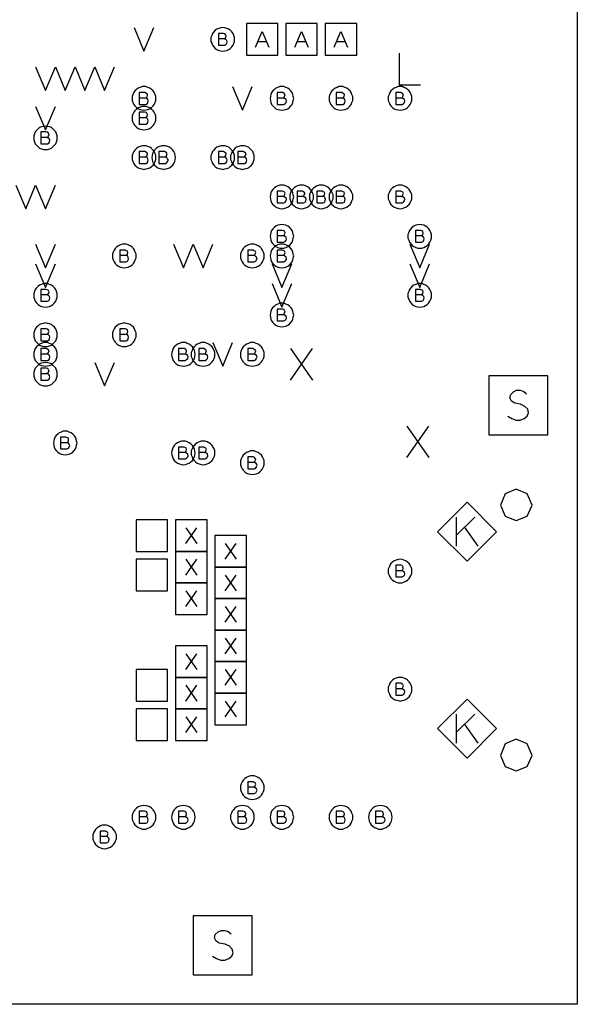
# Model space of a CAD drawing. Extents: x 28 to 61, y 25 to 46.
# Tile 26 of 49: x 39.8 to 41.2, y 29.7 to 32.2. Entities that reach past the tile are written whole.
import ezdxf

# ---------------------------------------------------------------- set-up
doc = ezdxf.new("R2010")
doc.units = 0
doc.layers.add('RVP8-IFD_E_fab', color=2, linetype='CONTINUOUS')

msp = doc.modelspace()

# ---------------------------------------------------------------- linework, layer by layer
at = {"layer": 'RVP8-IFD_E_fab'}
for points in [[(32.23, 29.66), (32.23, 33.66), (41.23, 33.66), (41.23, 29.66), (32.23, 29.66)], [(40.39, 32.07), (40.47, 32.07), (40.47, 32.15), (40.39, 32.15), (40.39, 32.07)], [(40.49, 32.07), (40.57, 32.07), (40.57, 32.15), (40.49, 32.15), (40.49, 32.07)], [(40.59, 32.07), (40.67, 32.07), (40.67, 32.15), (40.59, 32.15), (40.59, 32.07)], [(40.36, 32.11), (40.36, 32.115), (40.358, 32.12), (40.356, 32.125), (40.353, 32.129), (40.349, 32.133), (40.345, 32.136), (40.34, 32.138), (40.335, 32.139), (40.33, 32.14), (40.325, 32.139), (40.32, 32.138), (40.315, 32.136), (40.311, 32.133), (40.307, 32.129), (40.304, 32.125), (40.302, 32.12), (40.3, 32.115), (40.3, 32.11), (40.3, 32.105), (40.302, 32.1), (40.304, 32.095), (40.307, 32.091), (40.311, 32.087), (40.315, 32.084), (40.32, 32.082), (40.325, 32.081), (40.33, 32.08), (40.335, 32.081), (40.34, 32.082), (40.345, 32.084), (40.349, 32.087), (40.353, 32.091), (40.356, 32.095), (40.358, 32.1), (40.36, 32.105), (40.36, 32.11)], [(40.16, 31.96), (40.16, 31.965), (40.158, 31.97), (40.156, 31.975), (40.153, 31.979), (40.149, 31.983), (40.145, 31.986), (40.14, 31.988), (40.135, 31.99), (40.13, 31.99), (40.125, 31.99), (40.12, 31.988), (40.115, 31.986), (40.111, 31.983), (40.107, 31.979), (40.104, 31.975), (40.102, 31.97), (40.1, 31.965), (40.1, 31.96), (40.1, 31.955), (40.102, 31.95), (40.104, 31.945), (40.107, 31.941), (40.111, 31.937), (40.115, 31.934), (40.12, 31.932), (40.125, 31.931), (40.13, 31.93), (40.135, 31.931), (40.14, 31.932), (40.145, 31.934), (40.149, 31.937), (40.153, 31.941), (40.156, 31.945), (40.158, 31.95), (40.16, 31.955), (40.16, 31.96)], [(40.51, 31.96), (40.509, 31.965), (40.508, 31.97), (40.506, 31.975), (40.503, 31.979), (40.499, 31.983), (40.495, 31.986), (40.49, 31.988), (40.485, 31.99), (40.48, 31.99), (40.475, 31.99), (40.47, 31.988), (40.465, 31.986), (40.461, 31.983), (40.457, 31.979), (40.454, 31.975), (40.452, 31.97), (40.451, 31.965), (40.45, 31.96), (40.451, 31.955), (40.452, 31.95), (40.454, 31.945), (40.457, 31.941), (40.461, 31.937), (40.465, 31.934), (40.47, 31.932), (40.475, 31.931), (40.48, 31.93), (40.485, 31.931), (40.49, 31.932), (40.495, 31.934), (40.499, 31.937), (40.503, 31.941), (40.506, 31.945), (40.508, 31.95), (40.509, 31.955), (40.51, 31.96)], [(40.66, 31.96), (40.66, 31.965), (40.658, 31.97), (40.656, 31.975), (40.653, 31.979), (40.649, 31.983), (40.645, 31.986), (40.64, 31.988), (40.635, 31.99), (40.63, 31.99), (40.625, 31.99), (40.62, 31.988), (40.615, 31.986), (40.611, 31.983), (40.607, 31.979), (40.604, 31.975), (40.602, 31.97), (40.6, 31.965), (40.6, 31.96), (40.6, 31.955), (40.602, 31.95), (40.604, 31.945), (40.607, 31.941), (40.611, 31.937), (40.615, 31.934), (40.62, 31.932), (40.625, 31.931), (40.63, 31.93), (40.635, 31.931), (40.64, 31.932), (40.645, 31.934), (40.649, 31.937), (40.653, 31.941), (40.656, 31.945), (40.658, 31.95), (40.66, 31.955), (40.66, 31.96)], [(40.81, 31.96), (40.81, 31.965), (40.808, 31.97), (40.806, 31.975), (40.803, 31.979), (40.799, 31.983), (40.795, 31.986), (40.79, 31.988), (40.785, 31.99), (40.78, 31.99), (40.775, 31.99), (40.77, 31.988), (40.765, 31.986), (40.761, 31.983), (40.757, 31.979), (40.754, 31.975), (40.752, 31.97), (40.75, 31.965), (40.75, 31.96), (40.75, 31.955), (40.752, 31.95), (40.754, 31.945), (40.757, 31.941), (40.761, 31.937), (40.765, 31.934), (40.77, 31.932), (40.775, 31.931), (40.78, 31.93), (40.785, 31.931), (40.79, 31.932), (40.795, 31.934), (40.799, 31.937), (40.803, 31.941), (40.806, 31.945), (40.808, 31.95), (40.81, 31.955), (40.81, 31.96)], [(40.16, 31.91), (40.16, 31.915), (40.158, 31.92), (40.156, 31.925), (40.153, 31.929), (40.149, 31.933), (40.145, 31.936), (40.14, 31.938), (40.135, 31.94), (40.13, 31.94), (40.125, 31.94), (40.12, 31.938), (40.115, 31.936), (40.111, 31.933), (40.107, 31.929), (40.104, 31.925), (40.102, 31.92), (40.1, 31.915), (40.1, 31.91), (40.1, 31.905), (40.102, 31.9), (40.104, 31.895), (40.107, 31.891), (40.111, 31.887), (40.115, 31.884), (40.12, 31.882), (40.125, 31.881), (40.13, 31.88), (40.135, 31.881), (40.14, 31.882), (40.145, 31.884), (40.149, 31.887), (40.153, 31.891), (40.156, 31.895), (40.158, 31.9), (40.16, 31.905), (40.16, 31.91)], [(39.91, 31.86), (39.91, 31.865), (39.908, 31.87), (39.906, 31.875), (39.903, 31.879), (39.899, 31.883), (39.895, 31.886), (39.89, 31.888), (39.885, 31.889), (39.88, 31.89), (39.875, 31.889), (39.87, 31.888), (39.865, 31.886), (39.861, 31.883), (39.857, 31.879), (39.854, 31.875), (39.852, 31.87), (39.85, 31.865), (39.85, 31.86), (39.85, 31.855), (39.852, 31.85), (39.854, 31.845), (39.857, 31.841), (39.861, 31.837), (39.865, 31.834), (39.87, 31.832), (39.875, 31.83), (39.88, 31.83), (39.885, 31.83), (39.89, 31.832), (39.895, 31.834), (39.899, 31.837), (39.903, 31.841), (39.906, 31.845), (39.908, 31.85), (39.91, 31.855), (39.91, 31.86)], [(40.16, 31.81), (40.16, 31.815), (40.158, 31.82), (40.156, 31.825), (40.153, 31.829), (40.149, 31.833), (40.145, 31.836), (40.14, 31.838), (40.135, 31.84), (40.13, 31.84), (40.125, 31.84), (40.12, 31.838), (40.115, 31.836), (40.111, 31.833), (40.107, 31.829), (40.104, 31.825), (40.102, 31.82), (40.1, 31.815), (40.1, 31.81), (40.1, 31.805), (40.102, 31.8), (40.104, 31.795), (40.107, 31.791), (40.111, 31.787), (40.115, 31.784), (40.12, 31.782), (40.125, 31.781), (40.13, 31.78), (40.135, 31.781), (40.14, 31.782), (40.145, 31.784), (40.149, 31.787), (40.153, 31.791), (40.156, 31.795), (40.158, 31.8), (40.16, 31.805), (40.16, 31.81)], [(40.21, 31.81), (40.209, 31.815), (40.208, 31.82), (40.206, 31.825), (40.203, 31.829), (40.199, 31.833), (40.195, 31.836), (40.19, 31.838), (40.185, 31.84), (40.18, 31.84), (40.175, 31.84), (40.17, 31.838), (40.165, 31.836), (40.161, 31.833), (40.157, 31.829), (40.154, 31.825), (40.152, 31.82), (40.151, 31.815), (40.15, 31.81), (40.151, 31.805), (40.152, 31.8), (40.154, 31.795), (40.157, 31.791), (40.161, 31.787), (40.165, 31.784), (40.17, 31.782), (40.175, 31.781), (40.18, 31.78), (40.185, 31.781), (40.19, 31.782), (40.195, 31.784), (40.199, 31.787), (40.203, 31.791), (40.206, 31.795), (40.208, 31.8), (40.209, 31.805), (40.21, 31.81)], [(40.36, 31.81), (40.36, 31.815), (40.358, 31.82), (40.356, 31.825), (40.353, 31.829), (40.349, 31.833), (40.345, 31.836), (40.34, 31.838), (40.335, 31.84), (40.33, 31.84), (40.325, 31.84), (40.32, 31.838), (40.315, 31.836), (40.311, 31.833), (40.307, 31.829), (40.304, 31.825), (40.302, 31.82), (40.3, 31.815), (40.3, 31.81), (40.3, 31.805), (40.302, 31.8), (40.304, 31.795), (40.307, 31.791), (40.311, 31.787), (40.315, 31.784), (40.32, 31.782), (40.325, 31.781), (40.33, 31.78), (40.335, 31.781), (40.34, 31.782), (40.345, 31.784), (40.349, 31.787), (40.353, 31.791), (40.356, 31.795), (40.358, 31.8), (40.36, 31.805), (40.36, 31.81)], [(40.41, 31.81), (40.41, 31.815), (40.408, 31.82), (40.406, 31.825), (40.403, 31.829), (40.399, 31.833), (40.395, 31.836), (40.39, 31.838), (40.385, 31.84), (40.38, 31.84), (40.375, 31.84), (40.37, 31.838), (40.365, 31.836), (40.361, 31.833), (40.357, 31.829), (40.354, 31.825), (40.352, 31.82), (40.35, 31.815), (40.35, 31.81), (40.35, 31.805), (40.352, 31.8), (40.354, 31.795), (40.357, 31.791), (40.361, 31.787), (40.365, 31.784), (40.37, 31.782), (40.375, 31.781), (40.38, 31.78), (40.385, 31.781), (40.39, 31.782), (40.395, 31.784), (40.399, 31.787), (40.403, 31.791), (40.406, 31.795), (40.408, 31.8), (40.41, 31.805), (40.41, 31.81)], [(40.51, 31.71), (40.509, 31.715), (40.508, 31.72), (40.506, 31.725), (40.503, 31.729), (40.499, 31.733), (40.495, 31.736), (40.49, 31.738), (40.485, 31.74), (40.48, 31.74), (40.475, 31.74), (40.47, 31.738), (40.465, 31.736), (40.461, 31.733), (40.457, 31.729), (40.454, 31.725), (40.452, 31.72), (40.451, 31.715), (40.45, 31.71), (40.451, 31.705), (40.452, 31.7), (40.454, 31.695), (40.457, 31.691), (40.461, 31.687), (40.465, 31.684), (40.47, 31.682), (40.475, 31.681), (40.48, 31.68), (40.485, 31.681), (40.49, 31.682), (40.495, 31.684), (40.499, 31.687), (40.503, 31.691), (40.506, 31.695), (40.508, 31.7), (40.509, 31.705), (40.51, 31.71)], [(40.56, 31.71), (40.56, 31.715), (40.558, 31.72), (40.556, 31.725), (40.553, 31.729), (40.549, 31.733), (40.545, 31.736), (40.54, 31.738), (40.535, 31.74), (40.53, 31.74), (40.525, 31.74), (40.52, 31.738), (40.515, 31.736), (40.511, 31.733), (40.507, 31.729), (40.504, 31.725), (40.502, 31.72), (40.5, 31.715), (40.5, 31.71), (40.5, 31.705), (40.502, 31.7), (40.504, 31.695), (40.507, 31.691), (40.511, 31.687), (40.515, 31.684), (40.52, 31.682), (40.525, 31.681), (40.53, 31.68), (40.535, 31.681), (40.54, 31.682), (40.545, 31.684), (40.549, 31.687), (40.553, 31.691), (40.556, 31.695), (40.558, 31.7), (40.56, 31.705), (40.56, 31.71)], [(40.61, 31.71), (40.61, 31.715), (40.608, 31.72), (40.606, 31.725), (40.603, 31.729), (40.599, 31.733), (40.595, 31.736), (40.59, 31.738), (40.585, 31.74), (40.58, 31.74), (40.575, 31.74), (40.57, 31.738), (40.565, 31.736), (40.561, 31.733), (40.557, 31.729), (40.554, 31.725), (40.552, 31.72), (40.55, 31.715), (40.55, 31.71), (40.55, 31.705), (40.552, 31.7), (40.554, 31.695), (40.557, 31.691), (40.561, 31.687), (40.565, 31.684), (40.57, 31.682), (40.575, 31.681), (40.58, 31.68), (40.585, 31.681), (40.59, 31.682), (40.595, 31.684), (40.599, 31.687), (40.603, 31.691), (40.606, 31.695), (40.608, 31.7), (40.61, 31.705), (40.61, 31.71)], [(40.66, 31.71), (40.66, 31.715), (40.658, 31.72), (40.656, 31.725), (40.653, 31.729), (40.649, 31.733), (40.645, 31.736), (40.64, 31.738), (40.635, 31.74), (40.63, 31.74), (40.625, 31.74), (40.62, 31.738), (40.615, 31.736), (40.611, 31.733), (40.607, 31.729), (40.604, 31.725), (40.602, 31.72), (40.6, 31.715), (40.6, 31.71), (40.6, 31.705), (40.602, 31.7), (40.604, 31.695), (40.607, 31.691), (40.611, 31.687), (40.615, 31.684), (40.62, 31.682), (40.625, 31.681), (40.63, 31.68), (40.635, 31.681), (40.64, 31.682), (40.645, 31.684), (40.649, 31.687), (40.653, 31.691), (40.656, 31.695), (40.658, 31.7), (40.66, 31.705), (40.66, 31.71)], [(40.81, 31.71), (40.81, 31.715), (40.808, 31.72), (40.806, 31.725), (40.803, 31.729), (40.799, 31.733), (40.795, 31.736), (40.79, 31.738), (40.785, 31.74), (40.78, 31.74), (40.775, 31.74), (40.77, 31.738), (40.765, 31.736), (40.761, 31.733), (40.757, 31.729), (40.754, 31.725), (40.752, 31.72), (40.75, 31.715), (40.75, 31.71), (40.75, 31.705), (40.752, 31.7), (40.754, 31.695), (40.757, 31.691), (40.761, 31.687), (40.765, 31.684), (40.77, 31.682), (40.775, 31.681), (40.78, 31.68), (40.785, 31.681), (40.79, 31.682), (40.795, 31.684), (40.799, 31.687), (40.803, 31.691), (40.806, 31.695), (40.808, 31.7), (40.81, 31.705), (40.81, 31.71)], [(40.51, 31.61), (40.509, 31.615), (40.508, 31.62), (40.506, 31.625), (40.503, 31.629), (40.499, 31.633), (40.495, 31.636), (40.49, 31.638), (40.485, 31.639), (40.48, 31.64), (40.475, 31.639), (40.47, 31.638), (40.465, 31.636), (40.461, 31.633), (40.457, 31.629), (40.454, 31.625), (40.452, 31.62), (40.451, 31.615), (40.45, 31.61), (40.451, 31.605), (40.452, 31.6), (40.454, 31.595), (40.457, 31.591), (40.461, 31.587), (40.465, 31.584), (40.47, 31.582), (40.475, 31.58), (40.48, 31.58), (40.485, 31.58), (40.49, 31.582), (40.495, 31.584), (40.499, 31.587), (40.503, 31.591), (40.506, 31.595), (40.508, 31.6), (40.509, 31.605), (40.51, 31.61)], [(40.86, 31.61), (40.86, 31.615), (40.858, 31.62), (40.856, 31.625), (40.853, 31.629), (40.849, 31.633), (40.845, 31.636), (40.84, 31.638), (40.835, 31.639), (40.83, 31.64), (40.825, 31.639), (40.82, 31.638), (40.815, 31.636), (40.811, 31.633), (40.807, 31.629), (40.804, 31.625), (40.802, 31.62), (40.8, 31.615), (40.8, 31.61), (40.8, 31.605), (40.802, 31.6), (40.804, 31.595), (40.807, 31.591), (40.811, 31.587), (40.815, 31.584), (40.82, 31.582), (40.825, 31.58), (40.83, 31.58), (40.835, 31.58), (40.84, 31.582), (40.845, 31.584), (40.849, 31.587), (40.853, 31.591), (40.856, 31.595), (40.858, 31.6), (40.86, 31.605), (40.86, 31.61)], [(40.11, 31.56), (40.11, 31.565), (40.108, 31.57), (40.106, 31.575), (40.103, 31.579), (40.099, 31.583), (40.095, 31.586), (40.09, 31.588), (40.085, 31.59), (40.08, 31.59), (40.075, 31.59), (40.07, 31.588), (40.065, 31.586), (40.061, 31.583), (40.057, 31.579), (40.054, 31.575), (40.052, 31.57), (40.05, 31.565), (40.05, 31.56), (40.05, 31.555), (40.052, 31.55), (40.054, 31.545), (40.057, 31.541), (40.061, 31.537), (40.065, 31.534), (40.07, 31.532), (40.075, 31.531), (40.08, 31.53), (40.085, 31.531), (40.09, 31.532), (40.095, 31.534), (40.099, 31.537), (40.103, 31.541), (40.106, 31.545), (40.108, 31.55), (40.11, 31.555), (40.11, 31.56)], [(40.435, 31.56), (40.435, 31.565), (40.433, 31.57), (40.431, 31.575), (40.428, 31.579), (40.424, 31.583), (40.42, 31.586), (40.415, 31.588), (40.41, 31.59), (40.405, 31.59), (40.4, 31.59), (40.395, 31.588), (40.39, 31.586), (40.386, 31.583), (40.382, 31.579), (40.379, 31.575), (40.377, 31.57), (40.375, 31.565), (40.375, 31.56), (40.375, 31.555), (40.377, 31.55), (40.379, 31.545), (40.382, 31.541), (40.386, 31.537), (40.39, 31.534), (40.395, 31.532), (40.4, 31.531), (40.405, 31.53), (40.41, 31.531), (40.415, 31.532), (40.42, 31.534), (40.424, 31.537), (40.428, 31.541), (40.431, 31.545), (40.433, 31.55), (40.435, 31.555), (40.435, 31.56)], [(40.51, 31.56), (40.509, 31.565), (40.508, 31.57), (40.506, 31.575), (40.503, 31.579), (40.499, 31.583), (40.495, 31.586), (40.49, 31.588), (40.485, 31.59), (40.48, 31.59), (40.475, 31.59), (40.47, 31.588), (40.465, 31.586), (40.461, 31.583), (40.457, 31.579), (40.454, 31.575), (40.452, 31.57), (40.451, 31.565), (40.45, 31.56), (40.451, 31.555), (40.452, 31.55), (40.454, 31.545), (40.457, 31.541), (40.461, 31.537), (40.465, 31.534), (40.47, 31.532), (40.475, 31.531), (40.48, 31.53), (40.485, 31.531), (40.49, 31.532), (40.495, 31.534), (40.499, 31.537), (40.503, 31.541), (40.506, 31.545), (40.508, 31.55), (40.509, 31.555), (40.51, 31.56)], [(39.91, 31.46), (39.91, 31.465), (39.908, 31.47), (39.906, 31.475), (39.903, 31.479), (39.899, 31.483), (39.895, 31.486), (39.89, 31.488), (39.885, 31.49), (39.88, 31.49), (39.875, 31.49), (39.87, 31.488), (39.865, 31.486), (39.861, 31.483), (39.857, 31.479), (39.854, 31.475), (39.852, 31.47), (39.85, 31.465), (39.85, 31.46), (39.85, 31.455), (39.852, 31.45), (39.854, 31.445), (39.857, 31.441), (39.861, 31.437), (39.865, 31.434), (39.87, 31.432), (39.875, 31.431), (39.88, 31.43), (39.885, 31.431), (39.89, 31.432), (39.895, 31.434), (39.899, 31.437), (39.903, 31.441), (39.906, 31.445), (39.908, 31.45), (39.91, 31.455), (39.91, 31.46)], [(40.86, 31.46), (40.86, 31.465), (40.858, 31.47), (40.856, 31.475), (40.853, 31.479), (40.849, 31.483), (40.845, 31.486), (40.84, 31.488), (40.835, 31.49), (40.83, 31.49), (40.825, 31.49), (40.82, 31.488), (40.815, 31.486), (40.811, 31.483), (40.807, 31.479), (40.804, 31.475), (40.802, 31.47), (40.8, 31.465), (40.8, 31.46), (40.8, 31.455), (40.802, 31.45), (40.804, 31.445), (40.807, 31.441), (40.811, 31.437), (40.815, 31.434), (40.82, 31.432), (40.825, 31.431), (40.83, 31.43), (40.835, 31.431), (40.84, 31.432), (40.845, 31.434), (40.849, 31.437), (40.853, 31.441), (40.856, 31.445), (40.858, 31.45), (40.86, 31.455), (40.86, 31.46)], [(40.51, 31.41), (40.509, 31.415), (40.508, 31.42), (40.506, 31.425), (40.503, 31.429), (40.499, 31.433), (40.495, 31.436), (40.49, 31.438), (40.485, 31.44), (40.48, 31.44), (40.475, 31.44), (40.47, 31.438), (40.465, 31.436), (40.461, 31.433), (40.457, 31.429), (40.454, 31.425), (40.452, 31.42), (40.451, 31.415), (40.45, 31.41), (40.451, 31.405), (40.452, 31.4), (40.454, 31.395), (40.457, 31.391), (40.461, 31.387), (40.465, 31.384), (40.47, 31.382), (40.475, 31.381), (40.48, 31.38), (40.485, 31.381), (40.49, 31.382), (40.495, 31.384), (40.499, 31.387), (40.503, 31.391), (40.506, 31.395), (40.508, 31.4), (40.509, 31.405), (40.51, 31.41)], [(39.91, 31.36), (39.91, 31.365), (39.908, 31.37), (39.906, 31.375), (39.903, 31.379), (39.899, 31.383), (39.895, 31.386), (39.89, 31.388), (39.885, 31.389), (39.88, 31.39), (39.875, 31.389), (39.87, 31.388), (39.865, 31.386), (39.861, 31.383), (39.857, 31.379), (39.854, 31.375), (39.852, 31.37), (39.85, 31.365), (39.85, 31.36), (39.85, 31.355), (39.852, 31.35), (39.854, 31.345), (39.857, 31.341), (39.861, 31.337), (39.865, 31.334), (39.87, 31.332), (39.875, 31.33), (39.88, 31.33), (39.885, 31.33), (39.89, 31.332), (39.895, 31.334), (39.899, 31.337), (39.903, 31.341), (39.906, 31.345), (39.908, 31.35), (39.91, 31.355), (39.91, 31.36)], [(40.11, 31.36), (40.11, 31.365), (40.108, 31.37), (40.106, 31.375), (40.103, 31.379), (40.099, 31.383), (40.095, 31.386), (40.09, 31.388), (40.085, 31.389), (40.08, 31.39), (40.075, 31.389), (40.07, 31.388), (40.065, 31.386), (40.061, 31.383), (40.057, 31.379), (40.054, 31.375), (40.052, 31.37), (40.05, 31.365), (40.05, 31.36), (40.05, 31.355), (40.052, 31.35), (40.054, 31.345), (40.057, 31.341), (40.061, 31.337), (40.065, 31.334), (40.07, 31.332), (40.075, 31.33), (40.08, 31.33), (40.085, 31.33), (40.09, 31.332), (40.095, 31.334), (40.099, 31.337), (40.103, 31.341), (40.106, 31.345), (40.108, 31.35), (40.11, 31.355), (40.11, 31.36)], [(39.91, 31.31), (39.91, 31.315), (39.908, 31.32), (39.906, 31.325), (39.903, 31.329), (39.899, 31.333), (39.895, 31.336), (39.89, 31.338), (39.885, 31.34), (39.88, 31.34), (39.875, 31.34), (39.87, 31.338), (39.865, 31.336), (39.861, 31.333), (39.857, 31.329), (39.854, 31.325), (39.852, 31.32), (39.85, 31.315), (39.85, 31.31), (39.85, 31.305), (39.852, 31.3), (39.854, 31.295), (39.857, 31.291), (39.861, 31.287), (39.865, 31.284), (39.87, 31.282), (39.875, 31.281), (39.88, 31.28), (39.885, 31.281), (39.89, 31.282), (39.895, 31.284), (39.899, 31.287), (39.903, 31.291), (39.906, 31.295), (39.908, 31.3), (39.91, 31.305), (39.91, 31.31)], [(40.26, 31.31), (40.259, 31.315), (40.258, 31.32), (40.256, 31.325), (40.253, 31.329), (40.249, 31.333), (40.245, 31.336), (40.24, 31.338), (40.235, 31.34), (40.23, 31.34), (40.225, 31.34), (40.22, 31.338), (40.215, 31.336), (40.211, 31.333), (40.207, 31.329), (40.204, 31.325), (40.202, 31.32), (40.201, 31.315), (40.2, 31.31), (40.201, 31.305), (40.202, 31.3), (40.204, 31.295), (40.207, 31.291), (40.211, 31.287), (40.215, 31.284), (40.22, 31.282), (40.225, 31.281), (40.23, 31.28), (40.235, 31.281), (40.24, 31.282), (40.245, 31.284), (40.249, 31.287), (40.253, 31.291), (40.256, 31.295), (40.258, 31.3), (40.259, 31.305), (40.26, 31.31)], [(40.31, 31.31), (40.31, 31.315), (40.308, 31.32), (40.306, 31.325), (40.303, 31.329), (40.299, 31.333), (40.295, 31.336), (40.29, 31.338), (40.285, 31.34), (40.28, 31.34), (40.275, 31.34), (40.27, 31.338), (40.265, 31.336), (40.261, 31.333), (40.257, 31.329), (40.254, 31.325), (40.252, 31.32), (40.25, 31.315), (40.25, 31.31), (40.25, 31.305), (40.252, 31.3), (40.254, 31.295), (40.257, 31.291), (40.261, 31.287), (40.265, 31.284), (40.27, 31.282), (40.275, 31.281), (40.28, 31.28), (40.285, 31.281), (40.29, 31.282), (40.295, 31.284), (40.299, 31.287), (40.303, 31.291), (40.306, 31.295), (40.308, 31.3), (40.31, 31.305), (40.31, 31.31)], [(40.435, 31.31), (40.435, 31.315), (40.433, 31.32), (40.431, 31.325), (40.428, 31.329), (40.424, 31.333), (40.42, 31.336), (40.415, 31.338), (40.41, 31.34), (40.405, 31.34), (40.4, 31.34), (40.395, 31.338), (40.39, 31.336), (40.386, 31.333), (40.382, 31.329), (40.379, 31.325), (40.377, 31.32), (40.375, 31.315), (40.375, 31.31), (40.375, 31.305), (40.377, 31.3), (40.379, 31.295), (40.382, 31.291), (40.386, 31.287), (40.39, 31.284), (40.395, 31.282), (40.4, 31.281), (40.405, 31.28), (40.41, 31.281), (40.415, 31.282), (40.42, 31.284), (40.424, 31.287), (40.428, 31.291), (40.431, 31.295), (40.433, 31.3), (40.435, 31.305), (40.435, 31.31)], [(39.91, 31.26), (39.91, 31.265), (39.908, 31.27), (39.906, 31.275), (39.903, 31.279), (39.899, 31.283), (39.895, 31.286), (39.89, 31.288), (39.885, 31.289), (39.88, 31.29), (39.875, 31.289), (39.87, 31.288), (39.865, 31.286), (39.861, 31.283), (39.857, 31.279), (39.854, 31.275), (39.852, 31.27), (39.85, 31.265), (39.85, 31.26), (39.85, 31.255), (39.852, 31.25), (39.854, 31.245), (39.857, 31.241), (39.861, 31.237), (39.865, 31.234), (39.87, 31.232), (39.875, 31.23), (39.88, 31.23), (39.885, 31.23), (39.89, 31.232), (39.895, 31.234), (39.899, 31.237), (39.903, 31.241), (39.906, 31.245), (39.908, 31.25), (39.91, 31.255), (39.91, 31.26)], [(41.005, 31.106), (41.155, 31.106), (41.155, 31.256), (41.005, 31.256), (41.005, 31.106)], [(39.96, 31.085), (39.959, 31.09), (39.958, 31.095), (39.956, 31.1), (39.953, 31.104), (39.949, 31.108), (39.945, 31.111), (39.94, 31.113), (39.935, 31.115), (39.93, 31.115), (39.925, 31.115), (39.92, 31.113), (39.915, 31.111), (39.911, 31.108), (39.907, 31.104), (39.904, 31.1), (39.902, 31.095), (39.901, 31.09), (39.9, 31.085), (39.901, 31.08), (39.902, 31.075), (39.904, 31.07), (39.907, 31.066), (39.911, 31.062), (39.915, 31.059), (39.92, 31.057), (39.925, 31.056), (39.93, 31.055), (39.935, 31.056), (39.94, 31.057), (39.945, 31.059), (39.949, 31.062), (39.953, 31.066), (39.956, 31.07), (39.958, 31.075), (39.959, 31.08), (39.96, 31.085)], [(40.26, 31.06), (40.259, 31.065), (40.258, 31.07), (40.256, 31.075), (40.253, 31.079), (40.249, 31.083), (40.245, 31.086), (40.24, 31.088), (40.235, 31.09), (40.23, 31.09), (40.225, 31.09), (40.22, 31.088), (40.215, 31.086), (40.211, 31.083), (40.207, 31.079), (40.204, 31.075), (40.202, 31.07), (40.201, 31.065), (40.2, 31.06), (40.201, 31.055), (40.202, 31.05), (40.204, 31.045), (40.207, 31.041), (40.211, 31.037), (40.215, 31.034), (40.22, 31.032), (40.225, 31.031), (40.23, 31.03), (40.235, 31.031), (40.24, 31.032), (40.245, 31.034), (40.249, 31.037), (40.253, 31.041), (40.256, 31.045), (40.258, 31.05), (40.259, 31.055), (40.26, 31.06)], [(40.31, 31.06), (40.31, 31.065), (40.308, 31.07), (40.306, 31.075), (40.303, 31.079), (40.299, 31.083), (40.295, 31.086), (40.29, 31.088), (40.285, 31.09), (40.28, 31.09), (40.275, 31.09), (40.27, 31.088), (40.265, 31.086), (40.261, 31.083), (40.257, 31.079), (40.254, 31.075), (40.252, 31.07), (40.25, 31.065), (40.25, 31.06), (40.25, 31.055), (40.252, 31.05), (40.254, 31.045), (40.257, 31.041), (40.261, 31.037), (40.265, 31.034), (40.27, 31.032), (40.275, 31.031), (40.28, 31.03), (40.285, 31.031), (40.29, 31.032), (40.295, 31.034), (40.299, 31.037), (40.303, 31.041), (40.306, 31.045), (40.308, 31.05), (40.31, 31.055), (40.31, 31.06)], [(40.435, 31.035), (40.435, 31.04), (40.433, 31.045), (40.431, 31.05), (40.428, 31.054), (40.424, 31.058), (40.42, 31.061), (40.415, 31.063), (40.41, 31.065), (40.405, 31.065), (40.4, 31.065), (40.395, 31.063), (40.39, 31.061), (40.386, 31.058), (40.382, 31.054), (40.379, 31.05), (40.377, 31.045), (40.375, 31.04), (40.375, 31.035), (40.375, 31.03), (40.377, 31.025), (40.379, 31.02), (40.382, 31.016), (40.386, 31.012), (40.39, 31.009), (40.395, 31.007), (40.4, 31.006), (40.405, 31.005), (40.41, 31.006), (40.415, 31.007), (40.42, 31.009), (40.424, 31.012), (40.428, 31.016), (40.431, 31.02), (40.433, 31.025), (40.435, 31.03), (40.435, 31.035)], [(41.115, 30.927), (41.103, 30.956), (41.075, 30.968), (41.047, 30.956), (41.035, 30.927), (41.047, 30.899), (41.075, 30.888), (41.103, 30.899), (41.115, 30.927)], [(41.025, 30.86), (40.95, 30.935), (40.875, 30.86), (40.95, 30.785), (41.025, 30.86)], [(40.11, 30.81), (40.19, 30.81), (40.19, 30.89), (40.11, 30.89), (40.11, 30.81)], [(40.21, 30.81), (40.29, 30.81), (40.29, 30.89), (40.21, 30.89), (40.21, 30.81)], [(40.31, 30.77), (40.39, 30.77), (40.39, 30.85), (40.31, 30.85), (40.31, 30.77)], [(40.21, 30.73), (40.29, 30.73), (40.29, 30.81), (40.21, 30.81), (40.21, 30.73)], [(40.11, 30.71), (40.19, 30.71), (40.19, 30.79), (40.11, 30.79), (40.11, 30.71)], [(40.81, 30.76), (40.81, 30.765), (40.808, 30.77), (40.806, 30.775), (40.803, 30.779), (40.799, 30.783), (40.795, 30.786), (40.79, 30.788), (40.785, 30.789), (40.78, 30.79), (40.775, 30.789), (40.77, 30.788), (40.765, 30.786), (40.761, 30.783), (40.757, 30.779), (40.754, 30.775), (40.752, 30.77), (40.75, 30.765), (40.75, 30.76), (40.75, 30.755), (40.752, 30.75), (40.754, 30.745), (40.757, 30.741), (40.761, 30.737), (40.765, 30.734), (40.77, 30.732), (40.775, 30.73), (40.78, 30.73), (40.785, 30.73), (40.79, 30.732), (40.795, 30.734), (40.799, 30.737), (40.803, 30.741), (40.806, 30.745), (40.808, 30.75), (40.81, 30.755), (40.81, 30.76)], [(40.31, 30.69), (40.39, 30.69), (40.39, 30.77), (40.31, 30.77), (40.31, 30.69)], [(40.21, 30.65), (40.29, 30.65), (40.29, 30.73), (40.21, 30.73), (40.21, 30.65)], [(40.31, 30.61), (40.39, 30.61), (40.39, 30.69), (40.31, 30.69), (40.31, 30.61)], [(40.31, 30.53), (40.39, 30.53), (40.39, 30.61), (40.31, 30.61), (40.31, 30.53)], [(40.21, 30.49), (40.29, 30.49), (40.29, 30.57), (40.21, 30.57), (40.21, 30.49)], [(40.31, 30.45), (40.39, 30.45), (40.39, 30.53), (40.31, 30.53), (40.31, 30.45)], [(40.11, 30.43), (40.19, 30.43), (40.19, 30.51), (40.11, 30.51), (40.11, 30.43)], [(40.21, 30.41), (40.29, 30.41), (40.29, 30.49), (40.21, 30.49), (40.21, 30.41)], [(40.81, 30.46), (40.81, 30.465), (40.808, 30.47), (40.806, 30.475), (40.803, 30.479), (40.799, 30.483), (40.795, 30.486), (40.79, 30.488), (40.785, 30.49), (40.78, 30.49), (40.775, 30.49), (40.77, 30.488), (40.765, 30.486), (40.761, 30.483), (40.757, 30.479), (40.754, 30.475), (40.752, 30.47), (40.75, 30.465), (40.75, 30.46), (40.75, 30.455), (40.752, 30.45), (40.754, 30.445), (40.757, 30.441), (40.761, 30.437), (40.765, 30.434), (40.77, 30.432), (40.775, 30.431), (40.78, 30.43), (40.785, 30.431), (40.79, 30.432), (40.795, 30.434), (40.799, 30.437), (40.803, 30.441), (40.806, 30.445), (40.808, 30.45), (40.81, 30.455), (40.81, 30.46)], [(40.31, 30.37), (40.39, 30.37), (40.39, 30.45), (40.31, 30.45), (40.31, 30.37)], [(41.025, 30.36), (40.95, 30.435), (40.875, 30.36), (40.95, 30.285), (41.025, 30.36)], [(40.11, 30.33), (40.19, 30.33), (40.19, 30.41), (40.11, 30.41), (40.11, 30.33)], [(40.21, 30.33), (40.29, 30.33), (40.29, 30.41), (40.21, 30.41), (40.21, 30.33)], [(41.115, 30.292), (41.103, 30.321), (41.075, 30.333), (41.047, 30.321), (41.035, 30.292), (41.047, 30.264), (41.075, 30.253), (41.103, 30.264), (41.115, 30.292)], [(40.435, 30.21), (40.435, 30.215), (40.433, 30.22), (40.431, 30.225), (40.428, 30.229), (40.424, 30.233), (40.42, 30.236), (40.415, 30.238), (40.41, 30.24), (40.405, 30.24), (40.4, 30.24), (40.395, 30.238), (40.39, 30.236), (40.386, 30.233), (40.382, 30.229), (40.379, 30.225), (40.377, 30.22), (40.375, 30.215), (40.375, 30.21), (40.375, 30.205), (40.377, 30.2), (40.379, 30.195), (40.382, 30.191), (40.386, 30.187), (40.39, 30.184), (40.395, 30.182), (40.4, 30.181), (40.405, 30.18), (40.41, 30.181), (40.415, 30.182), (40.42, 30.184), (40.424, 30.187), (40.428, 30.191), (40.431, 30.195), (40.433, 30.2), (40.435, 30.205), (40.435, 30.21)], [(40.16, 30.135), (40.16, 30.14), (40.158, 30.145), (40.156, 30.15), (40.153, 30.154), (40.149, 30.158), (40.145, 30.161), (40.14, 30.163), (40.135, 30.164), (40.13, 30.165), (40.125, 30.164), (40.12, 30.163), (40.115, 30.161), (40.111, 30.158), (40.107, 30.154), (40.104, 30.15), (40.102, 30.145), (40.1, 30.14), (40.1, 30.135), (40.1, 30.13), (40.102, 30.125), (40.104, 30.12), (40.107, 30.116), (40.111, 30.112), (40.115, 30.109), (40.12, 30.107), (40.125, 30.105), (40.13, 30.105), (40.135, 30.105), (40.14, 30.107), (40.145, 30.109), (40.149, 30.112), (40.153, 30.116), (40.156, 30.12), (40.158, 30.125), (40.16, 30.13), (40.16, 30.135)], [(40.26, 30.135), (40.259, 30.14), (40.258, 30.145), (40.256, 30.15), (40.253, 30.154), (40.249, 30.158), (40.245, 30.161), (40.24, 30.163), (40.235, 30.164), (40.23, 30.165), (40.225, 30.164), (40.22, 30.163), (40.215, 30.161), (40.211, 30.158), (40.207, 30.154), (40.204, 30.15), (40.202, 30.145), (40.201, 30.14), (40.2, 30.135), (40.201, 30.13), (40.202, 30.125), (40.204, 30.12), (40.207, 30.116), (40.211, 30.112), (40.215, 30.109), (40.22, 30.107), (40.225, 30.105), (40.23, 30.105), (40.235, 30.105), (40.24, 30.107), (40.245, 30.109), (40.249, 30.112), (40.253, 30.116), (40.256, 30.12), (40.258, 30.125), (40.259, 30.13), (40.26, 30.135)], [(40.41, 30.135), (40.41, 30.14), (40.408, 30.145), (40.406, 30.15), (40.403, 30.154), (40.399, 30.158), (40.395, 30.161), (40.39, 30.163), (40.385, 30.164), (40.38, 30.165), (40.375, 30.164), (40.37, 30.163), (40.365, 30.161), (40.361, 30.158), (40.357, 30.154), (40.354, 30.15), (40.352, 30.145), (40.35, 30.14), (40.35, 30.135), (40.35, 30.13), (40.352, 30.125), (40.354, 30.12), (40.357, 30.116), (40.361, 30.112), (40.365, 30.109), (40.37, 30.107), (40.375, 30.105), (40.38, 30.105), (40.385, 30.105), (40.39, 30.107), (40.395, 30.109), (40.399, 30.112), (40.403, 30.116), (40.406, 30.12), (40.408, 30.125), (40.41, 30.13), (40.41, 30.135)], [(40.51, 30.135), (40.509, 30.14), (40.508, 30.145), (40.506, 30.15), (40.503, 30.154), (40.499, 30.158), (40.495, 30.161), (40.49, 30.163), (40.485, 30.164), (40.48, 30.165), (40.475, 30.164), (40.47, 30.163), (40.465, 30.161), (40.461, 30.158), (40.457, 30.154), (40.454, 30.15), (40.452, 30.145), (40.451, 30.14), (40.45, 30.135), (40.451, 30.13), (40.452, 30.125), (40.454, 30.12), (40.457, 30.116), (40.461, 30.112), (40.465, 30.109), (40.47, 30.107), (40.475, 30.105), (40.48, 30.105), (40.485, 30.105), (40.49, 30.107), (40.495, 30.109), (40.499, 30.112), (40.503, 30.116), (40.506, 30.12), (40.508, 30.125), (40.509, 30.13), (40.51, 30.135)], [(40.66, 30.135), (40.66, 30.14), (40.658, 30.145), (40.656, 30.15), (40.653, 30.154), (40.649, 30.158), (40.645, 30.161), (40.64, 30.163), (40.635, 30.164), (40.63, 30.165), (40.625, 30.164), (40.62, 30.163), (40.615, 30.161), (40.611, 30.158), (40.607, 30.154), (40.604, 30.15), (40.602, 30.145), (40.6, 30.14), (40.6, 30.135), (40.6, 30.13), (40.602, 30.125), (40.604, 30.12), (40.607, 30.116), (40.611, 30.112), (40.615, 30.109), (40.62, 30.107), (40.625, 30.105), (40.63, 30.105), (40.635, 30.105), (40.64, 30.107), (40.645, 30.109), (40.649, 30.112), (40.653, 30.116), (40.656, 30.12), (40.658, 30.125), (40.66, 30.13), (40.66, 30.135)], [(40.76, 30.135), (40.759, 30.14), (40.758, 30.145), (40.756, 30.15), (40.753, 30.154), (40.749, 30.158), (40.745, 30.161), (40.74, 30.163), (40.735, 30.164), (40.73, 30.165), (40.725, 30.164), (40.72, 30.163), (40.715, 30.161), (40.711, 30.158), (40.707, 30.154), (40.704, 30.15), (40.702, 30.145), (40.701, 30.14), (40.7, 30.135), (40.701, 30.13), (40.702, 30.125), (40.704, 30.12), (40.707, 30.116), (40.711, 30.112), (40.715, 30.109), (40.72, 30.107), (40.725, 30.105), (40.73, 30.105), (40.735, 30.105), (40.74, 30.107), (40.745, 30.109), (40.749, 30.112), (40.753, 30.116), (40.756, 30.12), (40.758, 30.125), (40.759, 30.13), (40.76, 30.135)], [(40.06, 30.085), (40.06, 30.09), (40.058, 30.095), (40.056, 30.1), (40.053, 30.104), (40.049, 30.108), (40.045, 30.111), (40.04, 30.113), (40.035, 30.115), (40.03, 30.115), (40.025, 30.115), (40.02, 30.113), (40.015, 30.111), (40.011, 30.108), (40.007, 30.104), (40.004, 30.1), (40.002, 30.095), (40, 30.09), (40, 30.085), (40, 30.08), (40.002, 30.075), (40.004, 30.07), (40.007, 30.066), (40.011, 30.062), (40.015, 30.059), (40.02, 30.057), (40.025, 30.056), (40.03, 30.055), (40.035, 30.056), (40.04, 30.057), (40.045, 30.059), (40.049, 30.062), (40.053, 30.066), (40.056, 30.07), (40.058, 30.075), (40.06, 30.08), (40.06, 30.085)], [(40.255, 29.735), (40.405, 29.735), (40.405, 29.885), (40.255, 29.885), (40.255, 29.735)]]:
    msp.add_lwpolyline(points, close=True, dxfattribs=at)
for points in [[(40.105, 32.14), (40.13, 32.08), (40.155, 32.14)], [(40.334, 32.111), (40.336, 32.112), (40.338, 32.115), (40.339, 32.118), (40.338, 32.121), (40.335, 32.124), (40.332, 32.125), (40.319, 32.125), (40.319, 32.095), (40.335, 32.095), (40.339, 32.097), (40.34, 32.1), (40.341, 32.104), (40.34, 32.107), (40.338, 32.11), (40.334, 32.111), (40.319, 32.111)], [(40.413, 32.09), (40.43, 32.13), (40.447, 32.09)], [(40.513, 32.09), (40.53, 32.13), (40.547, 32.09)], [(40.613, 32.09), (40.63, 32.13), (40.647, 32.09)], [(40.441, 32.104), (40.419, 32.104)], [(40.541, 32.104), (40.519, 32.104)], [(40.641, 32.104), (40.619, 32.104)], [(40.778, 32.075), (40.778, 31.995), (40.832, 31.995)], [(39.855, 32.04), (39.88, 31.98), (39.905, 32.04)], [(39.905, 32.04), (39.93, 31.98), (39.955, 32.04)], [(39.955, 32.04), (39.98, 31.98), (40.005, 32.04)], [(40.005, 32.04), (40.03, 31.98), (40.055, 32.04)], [(40.134, 31.961), (40.136, 31.962), (40.138, 31.965), (40.139, 31.969), (40.138, 31.972), (40.136, 31.973), (40.132, 31.975), (40.118, 31.975), (40.118, 31.945), (40.135, 31.945), (40.139, 31.947), (40.14, 31.95), (40.141, 31.954), (40.14, 31.957), (40.138, 31.96), (40.134, 31.961), (40.118, 31.961)], [(40.355, 31.99), (40.38, 31.93), (40.405, 31.99)], [(40.484, 31.961), (40.486, 31.962), (40.487, 31.965), (40.488, 31.969), (40.487, 31.972), (40.486, 31.973), (40.482, 31.975), (40.468, 31.975), (40.468, 31.945), (40.485, 31.945), (40.488, 31.947), (40.491, 31.95), (40.492, 31.954), (40.491, 31.957), (40.487, 31.96), (40.484, 31.961), (40.468, 31.961)], [(40.634, 31.961), (40.636, 31.962), (40.638, 31.965), (40.639, 31.969), (40.638, 31.972), (40.636, 31.973), (40.632, 31.975), (40.618, 31.975), (40.618, 31.945), (40.635, 31.945), (40.639, 31.947), (40.64, 31.95), (40.641, 31.954), (40.64, 31.957), (40.638, 31.96), (40.634, 31.961), (40.618, 31.961)], [(40.784, 31.961), (40.786, 31.962), (40.787, 31.965), (40.789, 31.969), (40.787, 31.972), (40.785, 31.973), (40.782, 31.975), (40.769, 31.975), (40.769, 31.945), (40.785, 31.945), (40.789, 31.947), (40.791, 31.95), (40.792, 31.954), (40.791, 31.957), (40.787, 31.96), (40.784, 31.961), (40.769, 31.961)], [(39.855, 31.94), (39.88, 31.88), (39.905, 31.94)], [(40.134, 31.911), (40.136, 31.913), (40.138, 31.915), (40.139, 31.919), (40.138, 31.921), (40.136, 31.924), (40.132, 31.925), (40.118, 31.925), (40.118, 31.895), (40.135, 31.895), (40.139, 31.897), (40.14, 31.9), (40.141, 31.903), (40.14, 31.907), (40.138, 31.91), (40.134, 31.911), (40.118, 31.911)], [(39.884, 31.861), (39.886, 31.862), (39.888, 31.865), (39.889, 31.868), (39.888, 31.872), (39.886, 31.874), (39.882, 31.875), (39.868, 31.875), (39.868, 31.845), (39.885, 31.845), (39.889, 31.847), (39.89, 31.85), (39.891, 31.854), (39.89, 31.857), (39.888, 31.86), (39.884, 31.861), (39.868, 31.861)], [(40.134, 31.811), (40.136, 31.813), (40.138, 31.815), (40.139, 31.819), (40.138, 31.822), (40.136, 31.823), (40.132, 31.825), (40.118, 31.825), (40.118, 31.795), (40.135, 31.795), (40.139, 31.797), (40.14, 31.8), (40.141, 31.803), (40.14, 31.807), (40.138, 31.81), (40.134, 31.811), (40.118, 31.811)], [(40.184, 31.811), (40.186, 31.813), (40.188, 31.815), (40.188, 31.819), (40.188, 31.822), (40.186, 31.823), (40.182, 31.825), (40.168, 31.825), (40.168, 31.795), (40.185, 31.795), (40.188, 31.797), (40.19, 31.8), (40.192, 31.803), (40.19, 31.807), (40.188, 31.81), (40.184, 31.811), (40.168, 31.811)], [(40.334, 31.811), (40.336, 31.813), (40.338, 31.815), (40.339, 31.819), (40.338, 31.822), (40.335, 31.823), (40.332, 31.825), (40.319, 31.825), (40.319, 31.795), (40.335, 31.795), (40.339, 31.797), (40.34, 31.8), (40.341, 31.803), (40.34, 31.807), (40.338, 31.81), (40.334, 31.811), (40.319, 31.811)], [(40.384, 31.811), (40.386, 31.813), (40.388, 31.815), (40.389, 31.819), (40.388, 31.822), (40.386, 31.823), (40.382, 31.825), (40.368, 31.825), (40.368, 31.795), (40.385, 31.795), (40.389, 31.797), (40.39, 31.8), (40.391, 31.803), (40.39, 31.807), (40.388, 31.81), (40.384, 31.811), (40.368, 31.811)], [(39.805, 31.74), (39.83, 31.68), (39.855, 31.74)], [(39.855, 31.74), (39.88, 31.68), (39.905, 31.74)], [(40.484, 31.711), (40.486, 31.712), (40.487, 31.715), (40.488, 31.719), (40.487, 31.722), (40.486, 31.723), (40.482, 31.725), (40.468, 31.725), (40.468, 31.695), (40.485, 31.695), (40.488, 31.697), (40.491, 31.7), (40.492, 31.704), (40.491, 31.707), (40.487, 31.71), (40.484, 31.711), (40.468, 31.711)], [(40.534, 31.711), (40.536, 31.712), (40.537, 31.715), (40.539, 31.719), (40.537, 31.722), (40.535, 31.723), (40.532, 31.725), (40.519, 31.725), (40.519, 31.695), (40.535, 31.695), (40.539, 31.697), (40.541, 31.7), (40.542, 31.704), (40.541, 31.707), (40.537, 31.71), (40.534, 31.711), (40.519, 31.711)], [(40.584, 31.711), (40.586, 31.712), (40.588, 31.715), (40.589, 31.719), (40.588, 31.722), (40.585, 31.723), (40.582, 31.725), (40.569, 31.725), (40.569, 31.695), (40.585, 31.695), (40.589, 31.697), (40.59, 31.7), (40.591, 31.704), (40.59, 31.707), (40.588, 31.71), (40.584, 31.711), (40.569, 31.711)], [(40.634, 31.711), (40.636, 31.712), (40.638, 31.715), (40.639, 31.719), (40.638, 31.722), (40.636, 31.723), (40.632, 31.725), (40.618, 31.725), (40.618, 31.695), (40.635, 31.695), (40.639, 31.697), (40.64, 31.7), (40.641, 31.704), (40.64, 31.707), (40.638, 31.71), (40.634, 31.711), (40.618, 31.711)], [(40.784, 31.711), (40.786, 31.712), (40.787, 31.715), (40.789, 31.719), (40.787, 31.722), (40.785, 31.723), (40.782, 31.725), (40.769, 31.725), (40.769, 31.695), (40.785, 31.695), (40.789, 31.697), (40.791, 31.7), (40.792, 31.704), (40.791, 31.707), (40.787, 31.71), (40.784, 31.711), (40.769, 31.711)], [(40.484, 31.611), (40.486, 31.612), (40.487, 31.615), (40.488, 31.618), (40.487, 31.622), (40.486, 31.624), (40.482, 31.625), (40.468, 31.625), (40.468, 31.595), (40.485, 31.595), (40.488, 31.597), (40.491, 31.6), (40.492, 31.604), (40.491, 31.607), (40.487, 31.61), (40.484, 31.611), (40.468, 31.611)], [(40.834, 31.611), (40.836, 31.612), (40.838, 31.615), (40.839, 31.618), (40.838, 31.622), (40.835, 31.624), (40.832, 31.625), (40.819, 31.625), (40.819, 31.595), (40.835, 31.595), (40.839, 31.597), (40.84, 31.6), (40.841, 31.604), (40.84, 31.607), (40.838, 31.61), (40.834, 31.611), (40.819, 31.611)], [(39.855, 31.59), (39.88, 31.53), (39.905, 31.59)], [(40.084, 31.561), (40.086, 31.563), (40.088, 31.565), (40.089, 31.569), (40.088, 31.572), (40.085, 31.573), (40.082, 31.575), (40.069, 31.575), (40.069, 31.545), (40.085, 31.545), (40.089, 31.547), (40.09, 31.55), (40.091, 31.553), (40.09, 31.557), (40.088, 31.56), (40.084, 31.561), (40.069, 31.561)], [(40.205, 31.59), (40.23, 31.53), (40.255, 31.59)], [(40.255, 31.59), (40.28, 31.53), (40.305, 31.59)], [(40.409, 31.561), (40.411, 31.563), (40.412, 31.565), (40.414, 31.569), (40.412, 31.572), (40.41, 31.573), (40.407, 31.575), (40.394, 31.575), (40.394, 31.545), (40.41, 31.545), (40.414, 31.547), (40.416, 31.55), (40.417, 31.553), (40.416, 31.557), (40.412, 31.56), (40.409, 31.561), (40.394, 31.561)], [(40.484, 31.561), (40.486, 31.563), (40.487, 31.565), (40.488, 31.569), (40.487, 31.572), (40.486, 31.573), (40.482, 31.575), (40.468, 31.575), (40.468, 31.545), (40.485, 31.545), (40.488, 31.547), (40.491, 31.55), (40.492, 31.553), (40.491, 31.557), (40.487, 31.56), (40.484, 31.561), (40.468, 31.561)], [(40.805, 31.59), (40.83, 31.53), (40.855, 31.59)], [(39.855, 31.54), (39.88, 31.48), (39.905, 31.54)], [(40.455, 31.54), (40.48, 31.48), (40.505, 31.54)], [(40.805, 31.54), (40.83, 31.48), (40.855, 31.54)], [(39.884, 31.461), (39.886, 31.462), (39.888, 31.465), (39.889, 31.469), (39.888, 31.472), (39.886, 31.473), (39.882, 31.475), (39.868, 31.475), (39.868, 31.445), (39.885, 31.445), (39.889, 31.447), (39.89, 31.45), (39.891, 31.454), (39.89, 31.457), (39.888, 31.46), (39.884, 31.461), (39.868, 31.461)], [(40.455, 31.49), (40.48, 31.43), (40.505, 31.49)], [(40.834, 31.461), (40.836, 31.462), (40.838, 31.465), (40.839, 31.469), (40.838, 31.472), (40.835, 31.473), (40.832, 31.475), (40.819, 31.475), (40.819, 31.445), (40.835, 31.445), (40.839, 31.447), (40.84, 31.45), (40.841, 31.454), (40.84, 31.457), (40.838, 31.46), (40.834, 31.461), (40.819, 31.461)], [(40.484, 31.411), (40.486, 31.413), (40.487, 31.415), (40.488, 31.419), (40.487, 31.421), (40.486, 31.424), (40.482, 31.425), (40.468, 31.425), (40.468, 31.395), (40.485, 31.395), (40.488, 31.397), (40.491, 31.4), (40.492, 31.403), (40.491, 31.407), (40.487, 31.41), (40.484, 31.411), (40.468, 31.411)], [(39.884, 31.361), (39.886, 31.362), (39.888, 31.365), (39.889, 31.368), (39.888, 31.372), (39.886, 31.374), (39.882, 31.375), (39.868, 31.375), (39.868, 31.345), (39.885, 31.345), (39.889, 31.347), (39.89, 31.35), (39.891, 31.354), (39.89, 31.357), (39.888, 31.36), (39.884, 31.361), (39.868, 31.361)], [(40.084, 31.361), (40.086, 31.362), (40.088, 31.365), (40.089, 31.368), (40.088, 31.372), (40.085, 31.374), (40.082, 31.375), (40.069, 31.375), (40.069, 31.345), (40.085, 31.345), (40.089, 31.347), (40.09, 31.35), (40.091, 31.354), (40.09, 31.357), (40.088, 31.36), (40.084, 31.361), (40.069, 31.361)], [(39.884, 31.311), (39.886, 31.313), (39.888, 31.315), (39.889, 31.319), (39.888, 31.322), (39.886, 31.323), (39.882, 31.325), (39.868, 31.325), (39.868, 31.295), (39.885, 31.295), (39.889, 31.297), (39.89, 31.3), (39.891, 31.303), (39.89, 31.307), (39.888, 31.31), (39.884, 31.311), (39.868, 31.311)], [(40.234, 31.311), (40.236, 31.313), (40.237, 31.315), (40.238, 31.319), (40.237, 31.322), (40.236, 31.323), (40.232, 31.325), (40.218, 31.325), (40.218, 31.295), (40.235, 31.295), (40.238, 31.297), (40.241, 31.3), (40.242, 31.303), (40.241, 31.307), (40.237, 31.31), (40.234, 31.311), (40.218, 31.311)], [(40.284, 31.311), (40.286, 31.313), (40.287, 31.315), (40.289, 31.319), (40.287, 31.322), (40.285, 31.323), (40.282, 31.325), (40.269, 31.325), (40.269, 31.295), (40.285, 31.295), (40.289, 31.297), (40.291, 31.3), (40.292, 31.303), (40.291, 31.307), (40.287, 31.31), (40.284, 31.311), (40.269, 31.311)], [(40.305, 31.34), (40.33, 31.28), (40.355, 31.34)], [(40.409, 31.311), (40.411, 31.313), (40.412, 31.315), (40.414, 31.319), (40.412, 31.322), (40.41, 31.323), (40.407, 31.325), (40.394, 31.325), (40.394, 31.295), (40.41, 31.295), (40.414, 31.297), (40.416, 31.3), (40.417, 31.303), (40.416, 31.307), (40.412, 31.31), (40.409, 31.311), (40.394, 31.311)], [(40.502, 31.245), (40.558, 31.325)], [(40.502, 31.325), (40.558, 31.245)], [(39.884, 31.261), (39.886, 31.263), (39.888, 31.265), (39.889, 31.268), (39.888, 31.271), (39.886, 31.274), (39.882, 31.275), (39.868, 31.275), (39.868, 31.245), (39.885, 31.245), (39.889, 31.247), (39.89, 31.25), (39.891, 31.253), (39.89, 31.257), (39.888, 31.26), (39.884, 31.261), (39.868, 31.261)], [(40.005, 31.29), (40.03, 31.23), (40.055, 31.29)], [(41.054, 31.153), (41.064, 31.147), (41.075, 31.143), (41.085, 31.143), (41.095, 31.147), (41.103, 31.153), (41.106, 31.162), (41.104, 31.171), (41.097, 31.178), (41.086, 31.184), (41.071, 31.186), (41.063, 31.191), (41.059, 31.2), (41.061, 31.208), (41.068, 31.215), (41.076, 31.219), (41.085, 31.219), (41.094, 31.216), (41.101, 31.21)], [(40.797, 31.048), (40.853, 31.128)], [(40.797, 31.128), (40.853, 31.048)], [(39.934, 31.086), (39.936, 31.087), (39.938, 31.09), (39.938, 31.094), (39.938, 31.097), (39.936, 31.098), (39.932, 31.1), (39.918, 31.1), (39.918, 31.07), (39.935, 31.07), (39.938, 31.072), (39.94, 31.075), (39.942, 31.079), (39.94, 31.082), (39.938, 31.085), (39.934, 31.086), (39.918, 31.086)], [(40.234, 31.061), (40.236, 31.063), (40.237, 31.065), (40.238, 31.069), (40.237, 31.072), (40.236, 31.073), (40.232, 31.075), (40.218, 31.075), (40.218, 31.045), (40.235, 31.045), (40.238, 31.047), (40.241, 31.05), (40.242, 31.053), (40.241, 31.057), (40.237, 31.06), (40.234, 31.061), (40.218, 31.061)], [(40.284, 31.061), (40.286, 31.063), (40.287, 31.065), (40.289, 31.069), (40.287, 31.072), (40.285, 31.073), (40.282, 31.075), (40.269, 31.075), (40.269, 31.045), (40.285, 31.045), (40.289, 31.047), (40.291, 31.05), (40.292, 31.053), (40.291, 31.057), (40.287, 31.06), (40.284, 31.061), (40.269, 31.061)], [(40.409, 31.036), (40.411, 31.038), (40.412, 31.04), (40.414, 31.044), (40.412, 31.046), (40.41, 31.049), (40.407, 31.05), (40.394, 31.05), (40.394, 31.02), (40.41, 31.02), (40.414, 31.022), (40.416, 31.025), (40.417, 31.028), (40.416, 31.032), (40.412, 31.035), (40.409, 31.036), (40.394, 31.036)], [(40.923, 30.823), (40.923, 30.897)], [(40.97, 30.897), (40.923, 30.851)], [(40.236, 30.83), (40.264, 30.87)], [(40.236, 30.87), (40.264, 30.83)], [(40.978, 30.823), (40.944, 30.872)], [(40.336, 30.79), (40.364, 30.83)], [(40.336, 30.83), (40.364, 30.79)], [(40.236, 30.75), (40.264, 30.79)], [(40.236, 30.79), (40.264, 30.75)], [(40.784, 30.761), (40.786, 30.763), (40.787, 30.765), (40.789, 30.768), (40.787, 30.771), (40.785, 30.774), (40.782, 30.775), (40.769, 30.775), (40.769, 30.745), (40.785, 30.745), (40.789, 30.747), (40.791, 30.75), (40.792, 30.753), (40.791, 30.757), (40.787, 30.76), (40.784, 30.761), (40.769, 30.761)], [(40.336, 30.71), (40.364, 30.75)], [(40.336, 30.75), (40.364, 30.71)], [(40.236, 30.67), (40.264, 30.71)], [(40.236, 30.71), (40.264, 30.67)], [(40.336, 30.63), (40.364, 30.67)], [(40.336, 30.67), (40.364, 30.63)], [(40.336, 30.55), (40.364, 30.59)], [(40.336, 30.59), (40.364, 30.55)], [(40.236, 30.51), (40.264, 30.55)], [(40.236, 30.55), (40.264, 30.51)], [(40.336, 30.47), (40.364, 30.51)], [(40.336, 30.51), (40.364, 30.47)], [(40.784, 30.461), (40.786, 30.462), (40.787, 30.465), (40.789, 30.469), (40.787, 30.472), (40.785, 30.473), (40.782, 30.475), (40.769, 30.475), (40.769, 30.445), (40.785, 30.445), (40.789, 30.447), (40.791, 30.45), (40.792, 30.454), (40.791, 30.457), (40.787, 30.46), (40.784, 30.461), (40.769, 30.461)], [(40.236, 30.43), (40.264, 30.47)], [(40.236, 30.47), (40.264, 30.43)], [(40.336, 30.39), (40.364, 30.43)], [(40.336, 30.43), (40.364, 30.39)], [(40.236, 30.35), (40.264, 30.39)], [(40.236, 30.39), (40.264, 30.35)], [(40.923, 30.323), (40.923, 30.397)], [(40.97, 30.397), (40.923, 30.351)], [(40.978, 30.323), (40.944, 30.372)], [(40.409, 30.211), (40.411, 30.212), (40.412, 30.215), (40.414, 30.219), (40.412, 30.222), (40.41, 30.223), (40.407, 30.225), (40.394, 30.225), (40.394, 30.195), (40.41, 30.195), (40.414, 30.197), (40.416, 30.2), (40.417, 30.204), (40.416, 30.207), (40.412, 30.21), (40.409, 30.211), (40.394, 30.211)], [(40.134, 30.136), (40.136, 30.138), (40.138, 30.14), (40.139, 30.143), (40.138, 30.146), (40.136, 30.149), (40.132, 30.15), (40.118, 30.15), (40.118, 30.12), (40.135, 30.12), (40.139, 30.122), (40.14, 30.125), (40.141, 30.128), (40.14, 30.132), (40.138, 30.135), (40.134, 30.136), (40.118, 30.136)], [(40.234, 30.136), (40.236, 30.138), (40.237, 30.14), (40.238, 30.143), (40.237, 30.146), (40.236, 30.149), (40.232, 30.15), (40.218, 30.15), (40.218, 30.12), (40.235, 30.12), (40.238, 30.122), (40.241, 30.125), (40.242, 30.128), (40.241, 30.132), (40.237, 30.135), (40.234, 30.136), (40.218, 30.136)], [(40.384, 30.136), (40.386, 30.138), (40.388, 30.14), (40.389, 30.143), (40.388, 30.146), (40.386, 30.149), (40.382, 30.15), (40.368, 30.15), (40.368, 30.12), (40.385, 30.12), (40.389, 30.122), (40.39, 30.125), (40.391, 30.128), (40.39, 30.132), (40.388, 30.135), (40.384, 30.136), (40.368, 30.136)], [(40.484, 30.136), (40.486, 30.138), (40.487, 30.14), (40.488, 30.143), (40.487, 30.146), (40.486, 30.149), (40.482, 30.15), (40.468, 30.15), (40.468, 30.12), (40.485, 30.12), (40.488, 30.122), (40.491, 30.125), (40.492, 30.128), (40.491, 30.132), (40.487, 30.135), (40.484, 30.136), (40.468, 30.136)], [(40.634, 30.136), (40.636, 30.138), (40.638, 30.14), (40.639, 30.143), (40.638, 30.146), (40.636, 30.149), (40.632, 30.15), (40.618, 30.15), (40.618, 30.12), (40.635, 30.12), (40.639, 30.122), (40.64, 30.125), (40.641, 30.128), (40.64, 30.132), (40.638, 30.135), (40.634, 30.136), (40.618, 30.136)], [(40.734, 30.136), (40.736, 30.138), (40.737, 30.14), (40.738, 30.143), (40.737, 30.146), (40.736, 30.149), (40.732, 30.15), (40.718, 30.15), (40.718, 30.12), (40.735, 30.12), (40.738, 30.122), (40.741, 30.125), (40.742, 30.128), (40.741, 30.132), (40.737, 30.135), (40.734, 30.136), (40.718, 30.136)], [(40.034, 30.086), (40.036, 30.087), (40.037, 30.09), (40.039, 30.094), (40.037, 30.097), (40.035, 30.098), (40.032, 30.1), (40.019, 30.1), (40.019, 30.07), (40.035, 30.07), (40.039, 30.072), (40.041, 30.075), (40.042, 30.079), (40.041, 30.082), (40.037, 30.085), (40.034, 30.086), (40.019, 30.086)], [(40.304, 29.782), (40.314, 29.776), (40.325, 29.772), (40.335, 29.772), (40.345, 29.776), (40.353, 29.782), (40.356, 29.791), (40.354, 29.8), (40.347, 29.808), (40.336, 29.813), (40.321, 29.815), (40.313, 29.82), (40.309, 29.829), (40.311, 29.837), (40.318, 29.844), (40.326, 29.847), (40.335, 29.847), (40.344, 29.845), (40.351, 29.839)]]:
    msp.add_lwpolyline(points, dxfattribs=at)

doc.saveas('drawing.dxf')
